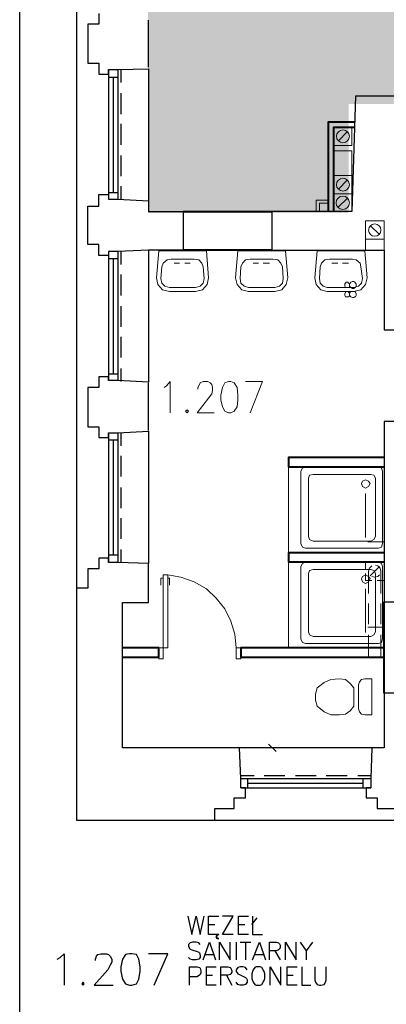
# Model space of a CAD drawing. Header units: millimetres. Extents: x 1 to 17496, y 1 to 30809.
# Tile 111 of 256: x 1887 to 2288, y 20456 to 21536. Entities that reach past the tile are written whole.
import ezdxf

# ---------------------------------------------------------------- set-up
doc = ezdxf.new("R2010")
doc.units = ezdxf.units.MM
doc.linetypes.add('CENTER', pattern=[2, 1.25, -0.25, 0.25, -0.25])
doc.layers.add('N_SSP_ewakuacja', color=4, linetype='CENTER', lineweight=40)
doc.layers.add('Opisy', color=255, linetype='Continuous')
doc.layers.add('PDF _Geometria', color=7, linetype='Continuous')

msp = doc.modelspace()

# ---------------------------------------------------------------- hatches: boundary and pattern name
at = {"layer": 'N_SSP_ewakuacja', "lineweight": 60, "transparency": 33554457}
h = msp.add_hatch(color=51, dxfattribs=at)
h.dxf.hatch_style = 1
h.paths.add_polyline_path([(4421.7, 21117), (4421.7, 21257.8), (4421.7, 21594.8), (3927.7, 21594.8), (3927.7, 21735.7), (3650.2, 21735.7), (3650.2, 21784.9), (3687.7, 21784.9), (3687.7, 21884.1), (3506, 21884.1), (3506, 21741.5), (2204.8, 21741.5), (2204.8, 21874.1), (2030.6, 21874.1), (2027.5, 21851.1), (2027.5, 21324), (2247.3, 21324), (2247.3, 21443.5), (4187, 21443.5), (4187, 21191.7), (4257.4, 21191.7), (4257.4, 20944.2), (4370.5, 20944.2), (4370.5, 21117)])

# ---------------------------------------------------------------- linework, layer by layer
at = {"layer": 'Opisy', "lineweight": 25}
for points in [[(2071.2, 20553.1), (2075.4, 20532.9), (2080.4, 20553.1), (2084.7, 20532.9), (2088.9, 20553.1)], [(2104.9, 20532.9), (2103.2, 20532.1), (2102.3, 20530.4), (2103.2, 20528.7), (2104.9, 20528.7), (2103.2, 20528.7), (2102.3, 20530.4), (2103.2, 20532.1), (2104.9, 20532.9), (2093.9, 20532.9), (2093.9, 20553.1), (2104.9, 20553.1)], [(2120.9, 20532.9), (2109.1, 20532.9), (2120.9, 20553.1), (2109.1, 20553.1)], [(2137.7, 20532.9), (2126.8, 20532.9), (2126.8, 20553.1), (2137.7, 20553.1)], [(2141.1, 20543.9), (2147, 20551.4)], [(2141.9, 20553.1), (2141.9, 20532.9), (2152.9, 20532.9)], [(2093.9, 20543.9), (2100.7, 20543.9)], [(2126.8, 20543.9), (2133.5, 20543.9)], [(2084.7, 20522), (2083, 20523.7), (2080.4, 20524.5), (2076.2, 20524.5), (2073.7, 20523.7), (2072, 20522), (2072, 20520.3), (2072.9, 20517.8), (2073.7, 20516.9), (2075.4, 20516.1), (2081.3, 20514.4), (2083, 20513.5), (2083.8, 20512.7), (2084.7, 20510.2), (2084.7, 20507.6), (2083, 20506), (2080.4, 20505.1), (2076.2, 20505.1), (2073.7, 20506), (2072, 20507.6)], [(2088, 20505.1), (2094.8, 20524.5), (2101.5, 20505.1)], [(2105.7, 20505.1), (2105.7, 20524.5), (2117.5, 20505.1), (2117.5, 20524.5)], [(2124.2, 20524.5), (2124.2, 20505.1)], [(2128.5, 20524.5), (2140.2, 20524.5)], [(2134.4, 20524.5), (2134.4, 20505.1)], [(2141.9, 20505.1), (2149.5, 20524.5), (2156.3, 20505.1)], [(2160.5, 20505.1), (2160.5, 20524.5), (2168, 20524.5), (2170.6, 20523.7), (2171.4, 20522.8), (2172.3, 20521.1), (2172.3, 20518.6), (2171.4, 20516.9), (2170.6, 20516.1), (2168, 20515.2), (2160.5, 20515.2)], [(2178.1, 20505.1), (2178.1, 20524.5), (2189.9, 20505.1), (2189.9, 20524.5)], [(2194.2, 20524.5), (2200.9, 20515.2), (2200.9, 20505.1)], [(2207.6, 20524.5), (2200.9, 20515.2)], [(1928, 20506), (1931.4, 20507.6), (1935.6, 20511.9), (1935.6, 20477.3)], [(1970.1, 20504.3), (1970.1, 20506), (1971, 20509.3), (1972.6, 20511), (1976, 20511.9), (1981.9, 20511.9), (1984.4, 20511), (1986.1, 20509.3), (1987.8, 20506), (1987.8, 20502.6), (1986.1, 20499.2), (1983.6, 20494.2), (1968.4, 20477.3), (1989.5, 20477.3)], [(2034.1, 20477.3), (2049.3, 20511.9), (2028.2, 20511.9)], [(2090.6, 20511), (2099, 20511)], [(2144.5, 20511), (2153.7, 20511)], [(2166.4, 20515.2), (2172.3, 20505.1)], [(2072.9, 20477.3), (2072.9, 20497.5), (2081.3, 20497.5), (2083.8, 20496.7), (2084.7, 20495.9), (2085.5, 20493.3), (2085.5, 20490.8), (2084.7, 20489.1), (2083.8, 20488.3), (2081.3, 20486.6), (2072.9, 20486.6)], [(2102.3, 20477.3), (2091.4, 20477.3), (2091.4, 20497.5), (2102.3, 20497.5)], [(2107.4, 20477.3), (2107.4, 20497.5), (2115, 20497.5), (2117.5, 20496.7), (2118.3, 20495.9), (2119.2, 20493.3), (2119.2, 20491.6), (2118.3, 20490), (2117.5, 20489.1), (2115, 20488.3), (2107.4, 20488.3)], [(2136, 20494.2), (2134.4, 20496.7), (2131.8, 20497.5), (2128.5, 20497.5), (2125.9, 20496.7), (2124.2, 20494.2), (2124.2, 20492.5), (2125.1, 20490.8), (2125.9, 20490), (2127.6, 20489.1), (2132.7, 20486.6), (2134.4, 20485.8), (2135.2, 20484.9), (2136, 20483.2), (2136, 20480.7), (2134.4, 20478.2), (2131.8, 20477.3), (2128.5, 20477.3), (2125.9, 20478.2), (2124.2, 20480.7)], [(2161.3, 20477.3), (2161.3, 20497.5), (2173.1, 20477.3), (2173.1, 20497.5)], [(2190.8, 20477.3), (2179.8, 20477.3), (2179.8, 20497.5), (2190.8, 20497.5)], [(2195.8, 20497.5), (2195.8, 20477.3), (2205.9, 20477.3)], [(2210.2, 20497.5), (2210.2, 20483.2), (2211, 20480.7), (2212.7, 20478.2), (2215.2, 20477.3), (2216.9, 20477.3), (2220.3, 20478.2), (2221.9, 20480.7), (2222.8, 20483.2), (2222.8, 20497.5)], [(2091.4, 20488.3), (2098.1, 20488.3)], [(2113.3, 20488.3), (2119.2, 20477.3)], [(2179.8, 20488.3), (2186.6, 20488.3)]]:
    msp.add_lwpolyline(points, dxfattribs=at)
for points in [[(2007.2, 20511.9), (2003, 20511), (1999.6, 20506), (1997.9, 20497.5), (1997.9, 20492.5), (1999.6, 20484.1), (2003, 20479), (2007.2, 20477.3), (2009.7, 20477.3), (2014.8, 20479), (2017.3, 20484.1), (2019, 20492.5), (2019, 20497.5), (2017.3, 20506), (2014.8, 20511), (2009.7, 20511.9)], [(2146.1, 20497.5), (2144.5, 20496.7), (2142.8, 20494.2), (2141.9, 20492.5), (2141.1, 20490), (2141.1, 20484.9), (2141.9, 20482.4), (2142.8, 20480.7), (2144.5, 20478.2), (2146.1, 20477.3), (2150.4, 20477.3), (2152, 20478.2), (2153.7, 20480.7), (2154.6, 20482.4), (2155.4, 20484.9), (2155.4, 20490), (2154.6, 20492.5), (2153.7, 20494.2), (2152, 20496.7), (2150.4, 20497.5)], [(1956.6, 20480.7), (1955, 20479), (1956.6, 20477.3), (1957.5, 20479)]]:
    msp.add_lwpolyline(points, close=True, dxfattribs=at)
at = {"layer": 'PDF _Geometria'}
msp.add_lwpolyline([(1887, 23449.8), (14038.1, 23449.8), (14038.1, 19447), (1887, 19447)], close=True, dxfattribs=at)
at = {"layer": 'PDF _Geometria', "lineweight": 25}
for points in [[(1949.1, 21907.4), (1949.1, 21708.7), (1949.1, 21509.1), (1949.1, 21310.3), (1949.1, 21111.5), (1949.1, 20912.8)], [(1973.5, 21542.7), (1973.5, 21531), (1961.7, 21531), (1961.7, 21509.1), (1961.7, 21488), (1973.5, 21488), (1973.5, 21476.2), (1984.4, 21476.2), (1984.4, 21481.3), (1994.5, 21481.3), (2028.2, 21482.1), (2028.2, 21337.2)], [(2028.2, 21483.8), (2028.2, 21535.2)], [(1984.4, 21481.3), (1984.4, 21338.9)], [(1994.5, 21481.3), (1994.5, 21338.9)], [(1997.9, 21481.3), (1997.9, 21466.9)], [(1984.4, 21472.8), (1994.5, 21472.8)], [(1989.5, 21472.8), (1989.5, 21346.5)], [(1997.9, 21455.2), (1997.9, 21432.4)], [(1997.9, 21421.5), (1997.9, 21398.7)], [(1997.9, 21386.9), (1997.9, 21364.2)], [(1997.9, 21353.2), (1997.9, 21338.9)], [(2028.2, 21283.3), (1994.5, 21281.7), (1984.4, 21281.7), (1984.4, 21277.4), (1973.5, 21277.4), (1973.5, 21289.2), (1961.7, 21289.2), (1961.7, 21310.3), (1961.7, 21331.3), (1973.5, 21331.3), (1973.5, 21344), (1984.4, 21344), (1984.4, 21338.9), (1994.5, 21338.9), (2028.2, 21337.2), (2028.2, 21325.4), (2066.1, 21325.4), (2066.1, 21283.3), (2028.2, 21283.3), (2028.2, 21138.5), (1994.5, 21140.2), (1984.4, 21140.2), (1984.4, 21144.4), (1973.5, 21144.4), (1973.5, 21132.6), (1961.7, 21132.6), (1961.7, 21111.5), (1961.7, 21089.6), (1973.5, 21089.6), (1973.5, 21077.8), (1984.4, 21077.8), (1984.4, 21082.9), (1994.5, 21082.9), (2028.2, 21084.6), (2028.2, 20939.7)], [(1984.4, 21346.5), (1994.5, 21346.5)], [(1984.4, 21281.7), (1984.4, 21140.2)], [(1994.5, 21281.7), (1994.5, 21140.2)], [(1997.9, 21282.5), (1997.9, 21267.3)], [(1984.4, 21274.1), (1994.5, 21274.1)], [(1989.5, 21274.1), (1989.5, 21147.7)], [(1997.9, 21256.4), (1997.9, 21233.6)], [(1997.9, 21221.9), (1997.9, 21199.1)], [(1997.9, 21188.2), (1997.9, 21165.4)], [(1984.4, 21147.7), (1994.5, 21147.7)], [(1997.9, 21153.6), (1997.9, 21139.3)], [(2028.2, 21085.4), (2028.2, 21137.6)], [(1984.4, 21082.9), (1984.4, 20940.6)], [(1994.5, 21082.9), (1994.5, 20940.6)], [(1997.9, 21082.9), (1997.9, 21068.6)], [(1984.4, 21075.3), (1994.5, 21075.3)], [(1989.5, 21075.3), (1989.5, 20949)], [(1997.9, 21057.6), (1997.9, 21034.9)], [(1997.9, 21023.1), (1997.9, 21000.4)], [(1997.9, 20989.4), (1997.9, 20966.7)], [(1997.9, 20954.9), (1997.9, 20940.6)], [(2272.5, 20737.6), (2127.6, 20737.6), (1999.6, 20737.6), (1999.6, 20896.8), (2028.2, 20896.8), (2028.2, 20939.7), (1994.5, 20940.6), (1984.4, 20940.6), (1984.4, 20945.6), (1973.5, 20945.6), (1973.5, 20933.8), (1961.7, 20933.8), (1961.7, 20912.8), (1949.1, 20912.8), (1949.1, 20658.4), (2100.7, 20658.4), (2100.7, 20671), (2121.7, 20671), (2121.7, 20682.8), (2134.4, 20682.8), (2134.4, 20693.8), (2129.3, 20693.8), (2129.3, 20703.9), (2127.6, 20737.6)], [(1984.4, 20949), (1994.5, 20949)], [(2302.8, 20797.4), (2286, 20797.4), (2286, 20737.6), (2272.5, 20737.6), (2271.6, 20703.9), (2271.6, 20693.8), (2266.6, 20693.8), (2266.6, 20682.8), (2278.4, 20682.8), (2278.4, 20671), (2299.4, 20671)], [(2128.5, 20707.3), (2143.6, 20707.3)], [(2129.3, 20703.9), (2271.6, 20703.9)], [(2136.9, 20693.8), (2136.9, 20703.9)], [(2154.6, 20707.3), (2177.3, 20707.3)], [(2189.1, 20707.3), (2211.8, 20707.3)], [(2222.8, 20707.3), (2245.5, 20707.3)], [(2257.3, 20707.3), (2271.6, 20707.3)], [(2263.2, 20693.8), (2263.2, 20703.9)], [(2129.3, 20693.8), (2271.6, 20693.8)], [(2136.9, 20698.8), (2263.2, 20698.8)], [(2100.7, 20658.4), (2299.4, 20658.4), (2498.2, 20658.4), (2697.8, 20658.4), (2896.6, 20658.4), (3095.3, 20658.4), (3294.1, 20658.4), (3492.9, 20658.4), (3692.5, 20658.4), (3891.2, 20658.4)]]:
    msp.add_lwpolyline(points, dxfattribs=at)
for points in [[(2302.8, 21195.7), (2302.8, 21408.8), (2472.9, 21408.8), (2472.9, 21434.9), (2446.8, 21434.9), (2446.8, 21451.8), (2254.8, 21451.8), (2250.6, 21325.4), (2163, 21325.4), (2163, 21283.3), (2286, 21283.3), (2286, 21195.7)], [(2302.8, 20897.6), (2302.8, 21095.5), (2286, 21095.5), (2286, 20897.6)]]:
    msp.add_lwpolyline(points, close=True, dxfattribs=at)
at = {"layer": 'PDF _Geometria', "lineweight": 40}
for points in [[(2225.3, 21325.4), (2225.3, 21424), (2253.9, 21424)], [(2231.2, 21325.4), (2231.2, 21418.1), (2253.9, 21418.1)], [(2066.1, 21325.4), (2163, 21325.4)], [(2163, 21283.3), (2066.1, 21283.3)], [(2286, 21055.9), (2181.5, 21055.9), (2181.5, 21045.8), (2286, 21045.8)], [(2286, 20951.5), (2181.5, 20951.5), (2181.5, 20941.4), (2286, 20941.4)], [(2286, 20797.4), (2286, 20897.6)], [(1999.6, 20837), (2039.2, 20837), (2039.2, 20847.1), (1999.6, 20847.1)], [(2286, 20847.1), (2129.3, 20847.1), (2129.3, 20837), (2286, 20837)]]:
    msp.add_lwpolyline(points, dxfattribs=at)
at = {"layer": 'PDF _Geometria', "lineweight": 18}
for points in [[(2250.6, 21397.9), (2250.6, 21418.1), (2231.2, 21418.1), (2231.2, 21397.9)], [(2250.6, 21365), (2250.6, 21392), (2231.2, 21392), (2231.2, 21365)], [(2250.6, 21344.8), (2250.6, 21365), (2231.2, 21365), (2231.2, 21344.8)], [(2250.6, 21325.4), (2250.6, 21344.8), (2231.2, 21344.8), (2231.2, 21325.4)], [(2286, 21295.1), (2286, 21315.3), (2265.7, 21315.3), (2265.7, 21295.1)], [(2091.4, 21282.5), (2093.9, 21253), (2092.2, 21245.4), (2087.2, 21239.5), (2079.6, 21237.9), (2051, 21237.9), (2043.4, 21239.5), (2038.3, 21245.4), (2036.7, 21253), (2039.2, 21282.5)], [(2178.1, 21282.5), (2180.7, 21253), (2179, 21245.4), (2173.9, 21239.5), (2166.4, 21237.9), (2137.7, 21237.9), (2130.1, 21239.5), (2125.1, 21245.4), (2123.4, 21253), (2125.9, 21282.5)], [(2264.9, 21282.5), (2267.4, 21253), (2265.7, 21245.4), (2260.7, 21239.5), (2253.1, 21237.9), (2223.6, 21237.9), (2216.9, 21239.5), (2211.8, 21245.4), (2210.2, 21253), (2212.7, 21282.5)], [(2077.9, 21273.2), (2052.7, 21273.2), (2048.4, 21272.4), (2044.2, 21269), (2042.5, 21264.8), (2041.7, 21252.2), (2042.5, 21247.1), (2045.9, 21243.8), (2051, 21242.1), (2079.6, 21242.1), (2084.7, 21243.8), (2088, 21247.1), (2088.9, 21252.2), (2088, 21264.8), (2086.3, 21269), (2083, 21272.4)], [(2164.7, 21273.2), (2139.4, 21273.2), (2134.4, 21272.4), (2131, 21269), (2129.3, 21264.8), (2128.5, 21252.2), (2129.3, 21247.1), (2132.7, 21243.8), (2137.7, 21242.1), (2166.4, 21242.1), (2171.4, 21243.8), (2174.8, 21247.1), (2175.6, 21252.2), (2174.8, 21264.8), (2173.1, 21269), (2169.7, 21272.4)], [(2251.4, 21273.2), (2226.2, 21273.2), (2221.1, 21272.4), (2217.7, 21269), (2216, 21264.8), (2215.2, 21252.2), (2216, 21247.1), (2219.4, 21243.8), (2223.6, 21242.1), (2253.1, 21242.1), (2258.2, 21243.8), (2261.5, 21247.1), (2262.4, 21252.2), (2260.7, 21264.8), (2259.8, 21269), (2255.6, 21272.4)], [(2243, 21243.8), (2243.8, 21242.1), (2247.2, 21242.1), (2248.1, 21242.9), (2248.1, 21245.4), (2248.9, 21247.1), (2249.7, 21248), (2251.4, 21248.8), (2253.1, 21248.8), (2253.9, 21248), (2254.8, 21247.1), (2255.6, 21246.3), (2255.6, 21243.8), (2254.8, 21242.1), (2253.9, 21242.1), (2253.1, 21241.2), (2251.4, 21241.2), (2249.7, 21242.1), (2248.9, 21242.9), (2248.1, 21244.6), (2248.1, 21246.3), (2247.2, 21247.1), (2246.4, 21248), (2244.7, 21248), (2243.8, 21247.1), (2243, 21246.3)], [(2243, 21233.6), (2243.8, 21232), (2247.2, 21232), (2248.1, 21232.8), (2248.1, 21235.3), (2248.9, 21237), (2249.7, 21237.9), (2253.9, 21237.9), (2254.8, 21237), (2255.6, 21235.3), (2255.6, 21233.6), (2254.8, 21232), (2253.9, 21232), (2253.1, 21231.1), (2251.4, 21231.1), (2249.7, 21232), (2248.9, 21232.8), (2248.1, 21234.5), (2248.1, 21236.2), (2247.2, 21237), (2246.4, 21237.9), (2244.7, 21237.9), (2243.8, 21237), (2243, 21235.3)], [(2115.8, 21139.3), (2111.6, 21137.6), (2109.1, 21132.6), (2107.4, 21124.2), (2107.4, 21119.1), (2109.1, 21111.5), (2111.6, 21106.5), (2115.8, 21104.8), (2118.3, 21104.8), (2121.7, 21106.5), (2125.1, 21111.5), (2125.9, 21119.1), (2125.9, 21124.2), (2125.1, 21132.6), (2121.7, 21137.6), (2118.3, 21139.3)], [(2070.3, 21108.2), (2068.7, 21106.5), (2070.3, 21104.8), (2072, 21106.5)], [(2200, 21045.8), (2280.1, 21045.8), (2283.4, 21044.1), (2284.3, 21040.8), (2284.3, 20961.6), (2283.4, 20957.4), (2280.1, 20956.6), (2200, 20956.6), (2196.7, 20957.4), (2195, 20961.6), (2195, 21040.8), (2196.7, 21044.1)], [(2208.5, 21037.4), (2271.6, 21037.4), (2275, 21036.6), (2276.7, 21033.2), (2276.7, 20969.2), (2275, 20965.8), (2271.6, 20964.1), (2208.5, 20964.1), (2204.3, 20965.8), (2203.4, 20969.2), (2203.4, 21033.2), (2204.3, 21036.6)], [(2265.7, 21022.2), (2262.4, 21023.9), (2261.5, 21027.3), (2262.4, 21029.8), (2265.7, 21031.5), (2269.1, 21029.8), (2270.8, 21027.3), (2269.1, 21023.9)], [(2200, 20941.4), (2280.1, 20941.4), (2283.4, 20939.7), (2284.3, 20936.3), (2284.3, 20857.2), (2283.4, 20853), (2280.1, 20852.1), (2200, 20852.1), (2196.7, 20853), (2195, 20857.2), (2195, 20936.3), (2196.7, 20939.7)], [(2208.5, 20933), (2271.6, 20933), (2275, 20932.1), (2276.7, 20928.8), (2276.7, 20864.8), (2275, 20861.4), (2271.6, 20859.7), (2208.5, 20859.7), (2204.3, 20861.4), (2203.4, 20864.8), (2203.4, 20928.8), (2204.3, 20932.1)], [(2049.3, 20927.1), (2049.3, 20847.1), (2039.2, 20847.1), (2039.2, 20835.3), (2044.2, 20835.3), (2044.2, 20927.1)], [(2265.7, 20917.8), (2262.4, 20919.5), (2261.5, 20922.9), (2262.4, 20925.4), (2265.7, 20927.1), (2269.1, 20925.4), (2270.8, 20922.9), (2269.1, 20919.5)], [(2129.3, 20835.3), (2129.3, 20847.1), (2124.2, 20847.1), (2124.2, 20835.3)], [(2253.1, 20803.3), (2253.1, 20783.1), (2248.9, 20778), (2243.8, 20774.6), (2237.1, 20773.8), (2227.8, 20773.8), (2220.3, 20777.2), (2212.7, 20783.1), (2211, 20789.8), (2211, 20796.5), (2212.7, 20803.3), (2220.3, 20809.2), (2227.8, 20812.5), (2237.1, 20813.4), (2243.8, 20812.5), (2248.9, 20808.3)], [(2264.9, 20813.4), (2272.5, 20813.4), (2272.5, 20773.8), (2264.9, 20773.8), (2261.5, 20774.6), (2259, 20777.2), (2258.2, 20780.5), (2258.2, 20806.6), (2259, 20810), (2261.5, 20812.5)]]:
    msp.add_lwpolyline(points, close=True, dxfattribs=at)
for points in [[(2236.3, 21402.9), (2245.5, 21413)], [(2236.3, 21349.9), (2245.5, 21360)], [(2236.3, 21330.5), (2245.5, 21339.8)], [(2225.3, 21338.1), (2211.8, 21338.1), (2211.8, 21325.4)], [(2225.3, 21334.7), (2215.2, 21334.7), (2215.2, 21325.4)], [(2082.1, 21326.3), (2082.1, 21325.4)], [(2141.1, 21326.3), (2141.1, 21325.4)], [(2280.9, 21300.2), (2270.8, 21310.3)], [(2286, 21295.1), (2286, 21283.3), (2265.7, 21283.3), (2265.7, 21295.1)], [(2173.1, 21283.3), (2155.4, 21283.3)], [(2268.3, 21283.3), (2250.6, 21283.3)], [(2056, 21269), (2061.9, 21269)], [(2073.7, 21269), (2067.8, 21269)], [(2142.8, 21269), (2148.7, 21269)], [(2160.5, 21269), (2153.7, 21269)], [(2228.7, 21269), (2235.4, 21269)], [(2247.2, 21269), (2240.5, 21269)], [(2045.1, 21132.6), (2047.6, 21134.3), (2051.8, 21139.3), (2051.8, 21104.8)], [(2082.1, 21130.9), (2082.1, 21132.6), (2083.8, 21135.9), (2084.7, 21137.6), (2088, 21139.3), (2093.1, 21139.3), (2095.6, 21137.6), (2097.3, 21135.9), (2098.1, 21132.6), (2098.1, 21129.2), (2097.3, 21125.8), (2093.9, 21120.8), (2081.3, 21104.8), (2099.8, 21104.8)], [(2139.4, 21104.8), (2152.9, 21139.3), (2134.4, 21139.3)], [(2286, 21064.4), (2286, 21082.9)], [(2250.6, 21055.9), (2268.3, 21055.9)], [(2181.5, 21045.8), (2181.5, 20951.5)], [(2265.7, 20968.3), (2265.7, 21016.4)], [(2268.3, 20963.3), (2286, 20963.3)], [(2181.5, 20941.4), (2181.5, 20847.1)], [(2272.5, 20941.4), (2265.7, 20941.4), (2265.7, 20933.8)], [(2286, 20933.8), (2286, 20941.4), (2278.4, 20941.4)], [(2272.5, 20937.2), (2270, 20934.7), (2269.1, 20931.3), (2269.1, 20928.8)], [(2269.1, 20931.3), (2269.1, 20906.9)], [(2280.9, 20936.3), (2270.8, 20926.2)], [(2282.6, 20932.1), (2282.6, 20931.3), (2281.7, 20934.7), (2279.2, 20937.2), (2276.7, 20938)], [(2282.6, 20931.3), (2282.6, 20906.9)], [(2044.2, 20923.7), (2041.7, 20923.7), (2041.7, 20916.1)], [(2124.2, 20847.1), (2122.6, 20862.2), (2118.3, 20876.5), (2111.6, 20890), (2102.3, 20901.8), (2091.4, 20911.9), (2077.9, 20919.5), (2063.6, 20924.6), (2049.3, 20927.1)], [(2049.3, 20923.7), (2051, 20923.7), (2051, 20916.1)], [(2265.7, 20928.8), (2265.7, 20921.2), (2272.5, 20921.2)], [(2272.5, 20925.4), (2275.8, 20924.6), (2279.2, 20925.4), (2280.9, 20927.1)], [(2278.4, 20921.2), (2286, 20921.2), (2286, 20928.8)], [(2265.7, 20863.9), (2265.7, 20911.9)], [(1999.6, 20889.2), (1999.6, 20871.5)], [(2269.1, 20895.9), (2269.1, 20873.2)], [(2282.6, 20895.9), (2282.6, 20873.2)], [(2286, 20871.5), (2286, 20889.2)], [(2286, 20869.8), (2268.3, 20869.8)], [(2269.1, 20861.4), (2269.1, 20837)], [(2282.6, 20861.4), (2282.6, 20837)], [(2155.4, 20737.6), (2173.1, 20737.6)], [(2159.6, 20741.8), (2168, 20733.4)]]:
    msp.add_lwpolyline(points, dxfattribs=at)
for centre, radius in [((2241, 21408), 7.06), ((2241, 21354.9), 7.06), ((2240.8, 21335.1), 7.3), ((2275.8, 21305.2), 6.77)]:
    msp.add_circle(centre, radius, dxfattribs=at)

doc.saveas('drawing.dxf')
